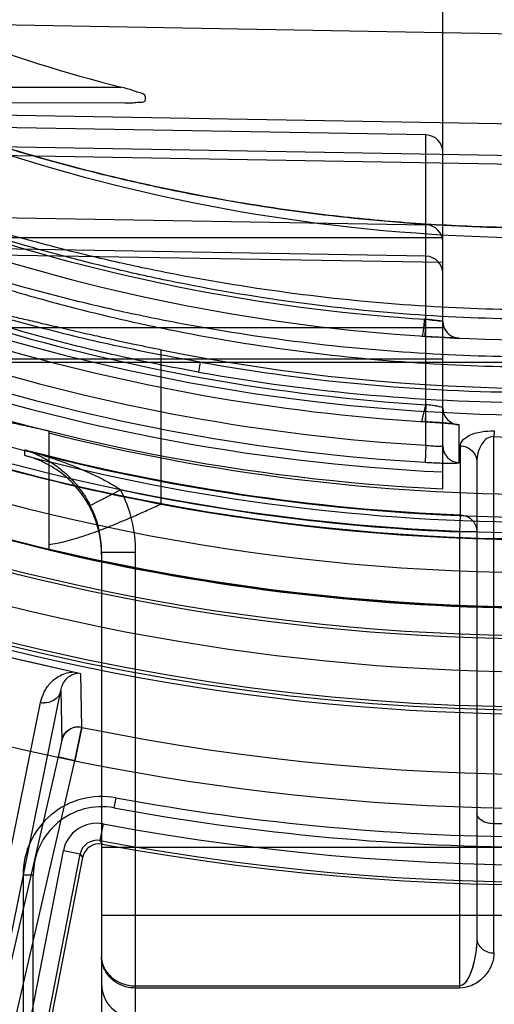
# Model space of a CAD drawing. Header units: millimetres. Extents: x 0 to 297, y 0 to 210.
# Tile 12 of 256: x 142.953 to 143.065, y 90.38 to 90.611. Entities that reach past the tile are written whole.
import ezdxf

# ---------------------------------------------------------------- set-up
doc = ezdxf.new("R2010")
doc.units = ezdxf.units.MM
doc.header["$LTSCALE"] = 16.335
doc.layers.get('0').update_dxf_attribs({"linetype": 'CONTINUOUS'})
for name, color, linetype in [('01_GLOBAL', 7, 'CONTINUOUS'), ('INTFCLR_144815', 7, 'CONTINUOUS'), ('INTFCLR_72935', 7, 'CONTINUOUS')]:
    doc.layers.add(name, color=color, linetype=linetype)

msp = doc.modelspace()

# ---------------------------------------------------------------- linework, layer by layer
at = {"color": 7, "linetype": 'Continuous'}
msp.add_circle((144.2368034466, 92.193132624), 3.04, dxfattribs=at)
at = {"color": 9, "linetype": 'Continuous'}
msp.add_arc((144.2368034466, 92.193132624), 3.001038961, 182.9674534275, 267.0325465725, dxfattribs=at)
at = {"layer": '01_GLOBAL', "color": 7, "linetype": 'Continuous'}
msp.add_circle((144.2368034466, 92.193132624), 3.08, dxfattribs=at)
at = {"layer": 'INTFCLR_144815', "color": 9, "linetype": 'Continuous'}
for p, q in [((142.9865383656, 90.49728771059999), (142.9865383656, 90.53343703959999)), ((142.9679671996, 90.44497736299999), (142.967746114, 90.45747314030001)), ((142.9411786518, 90.3461219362), (142.9630455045, 90.45359802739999)), ((142.9630455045, 90.45359802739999), (142.9632701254, 90.4419603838)), ((142.936264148, 90.3425204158), (142.9582945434, 90.450800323)), ((142.9632701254, 90.4419603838), (142.9624035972, 90.43805727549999)), ((142.9624035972, 90.43805727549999), (142.9411786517, 90.3461219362)), ((142.9663009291, 90.4371575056), (142.9624035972, 90.43805727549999)), ((142.9450759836, 90.3452221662), (142.9663009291, 90.4371575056)), ((142.9759020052, 90.4284732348), (142.9754686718, 90.4261126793)), ((142.9729398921, 90.4223734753), (142.9722054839, 90.4184439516)), ((142.9552257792, 90.3728408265), (142.9636228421, 90.4160399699)), ((142.9592016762, 90.37234444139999), (142.9675469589, 90.4152771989)), ((142.9675469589, 90.4152771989), (142.9636228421, 90.4160399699)), ((142.9675469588, 90.415277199), (142.9681041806, 90.41445802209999)), ((142.954179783, 90.4103756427), (142.954179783, 90.3514196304)), ((142.956579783, 90.4103756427), (142.954179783, 90.4103756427)), ((142.956579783, 90.35026122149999), (142.956579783, 90.4103756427))]:
    msp.add_line(p, q, dxfattribs=at)
at = {"layer": 'INTFCLR_144815', "color": 6, "linetype": 'Continuous'}
for p, q in [((142.9602532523, 90.5144354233), (142.9602532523, 90.4865171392)), ((142.9722054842, 90.4184439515), (142.9727579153, 90.4176256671)), ((142.968104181, 90.4144580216), (142.9600272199, 90.3729056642))]:
    msp.add_line(p, q, dxfattribs=at)
at = {"layer": 'INTFCLR_144815', "color": 7, "linetype": 'Continuous'}
for p, q in [((142.9677460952, 90.4574730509), (142.9466931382, 90.46233350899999)), ((142.9572196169, 90.4599032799), (142.9466931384, 90.46233350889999)), ((142.9677460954, 90.4574730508), (142.9572196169, 90.4599032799)), ((142.9663009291, 90.4371575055), (142.9679775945, 90.44504071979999)), ((142.9679671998, 90.44497736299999), (142.9663009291, 90.4371575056))]:
    msp.add_line(p, q, dxfattribs=at)
at = {"layer": 'INTFCLR_144815', "color": 6, "linetype": 'Continuous'}
for radius in [0.5104906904, 0.4864760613]:
    msp.add_circle((143.076579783, 90.97690896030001), radius, dxfattribs=at)
for centre, radius, start, end in [((143.076579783, 90.97690896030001), 0.7037433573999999, 313.9937911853, 154.5150993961), ((143.076579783, 90.97690896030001), 0.6797433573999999, 312.9543589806, 154.5144414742), ((143.076579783, 90.97690896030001), 0.5288304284, 45.0000000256, 314.9999999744), ((143.076579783, 90.97690896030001), 0.5278840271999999, 44.999999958, 315.000000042), ((143.076579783, 90.97690896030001), 0.5271191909, 44.99999997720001, 315.0000000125), ((143.076579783, 90.97690896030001), 0.5111765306, 47.86578076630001, 312.1342192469), ((143.076579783, 90.97690896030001), 0.5038693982, 45.72777364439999, 314.2722263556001), ((143.076579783, 90.97690896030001), 0.4878728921, 45.6663486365, 314.3336513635), ((143.076579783, 90.97690896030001), 0.4878399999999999, 45.741955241, 314.258044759), ((143.076579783, 90.97690896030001), 0.6797433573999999, 205.4855585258, 293.0456409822), ((143.076579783, 90.97690896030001), 0.7037433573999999, 205.4849006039, 292.0062088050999), ((143.076579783, 90.97690896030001), 0.5688380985, 259.4836750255, 310.0313711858), ((143.076579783, 90.97690896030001), 0.4525204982, 258.5228250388, 281.4771749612), ((143.076579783, 90.97690896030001), 0.488, 251.5461182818, 259.3673701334), ((143.076579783, 90.97690896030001), 0.4773732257, 255.8961331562, 284.1038668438), ((143.076579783, 90.97690896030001), 0.6191619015, 259.4503932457, 303.9200871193), ((143.076579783, 90.97690896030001), 0.62, 259.2774523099, 303.8556636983), ((142.9720283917, 90.4136951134), 0.0039978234, 79.4853630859, 168.9983263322)]:
    msp.add_arc(centre, radius, start, end, dxfattribs=at)
at = {"layer": 'INTFCLR_144815', "color": 9, "linetype": 'Continuous'}
for centre, radius, start, end in [((143.076579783, 90.97690896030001), 0.5509009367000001, 52.2436298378, 307.7563701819), ((143.076579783, 90.97690896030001), 0.518921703, 52.5411294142, 307.4588705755), ((143.076579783, 90.97690896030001), 0.5036973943, 45.7280221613, 314.2719778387), ((143.076579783, 90.97690896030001), 0.4956986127, 45.73034182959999, 314.2696581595), ((143.076579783, 90.97690896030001), 0.6663072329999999, 203.8266800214, 313.0809380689), ((143.076579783, 90.97690896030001), 0.6743078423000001, 203.8278898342, 312.5732768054), ((143.076579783, 90.97690896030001), 0.6983060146, 203.8266800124, 319.1799903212), ((143.076579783, 90.97690896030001), 0.5429069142, 258.4596803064, 309.0091107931), ((143.076579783, 90.97690896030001), 0.5641372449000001, 259.4138369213, 309.1798196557), ((143.076579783, 90.97690896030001), 0.5681348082, 259.4138369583, 309.1798197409), ((143.076579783, 90.97690896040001), 0.4880000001, 259.3673701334, 280.6326298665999), ((143.076579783, 90.97690896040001), 0.5040000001, 256.6554351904, 283.3445647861), ((142.9592333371, 90.4549284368), 0.004233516, 257.1880003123, 268.8572921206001), ((142.972579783, 90.4103756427), 0.0184, 79.5978789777, 180.0000001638), ((143.076579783, 90.9769089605), 0.5576000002, 259.5978789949, 280.4021210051), ((142.972579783, 90.4103756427), 0.016, 79.597879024, 179.9999999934), ((143.076579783, 90.9769089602), 0.5599999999, 259.5978789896, 280.4021210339), ((142.9714704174, 90.4145153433), 0.0079944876, 79.4079936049, 169.0055415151), ((142.97146509, 90.4145233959), 0.0039898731, 79.3056837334, 169.1100136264)]:
    msp.add_arc(centre, radius, start, end, dxfattribs=at)
at = {"layer": 'INTFCLR_144815', "color": 7, "linetype": 'Continuous'}
msp.add_arc((142.967167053, 90.4410580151), 0.0040001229, 78.4614531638, 166.9624283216, dxfattribs=at)
at = {"layer": 'INTFCLR_144815', "color": 6, "linetype": 'Continuous'}
for points, knots in [([(142.9465931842, 90.5420778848), (142.9468423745, 90.54217669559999), (142.9473945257, 90.54204779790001), (142.9482286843, 90.5419477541), (142.9492136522, 90.5417508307), (142.9504163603, 90.54150540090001), (142.9518406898, 90.54119183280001), (142.9534820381, 90.5408204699), (142.9553353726, 90.540391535), (142.9573903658, 90.5399110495), (142.9596308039, 90.53938557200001), (142.9620469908, 90.53881920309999), (142.9646078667, 90.5382236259), (142.9672102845, 90.5376232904), (142.9697181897, 90.537052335), (142.9720719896, 90.53652345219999), (142.9744347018, 90.5359988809), (142.9770174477, 90.535434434), (142.9799699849, 90.5347993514), (142.9831880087, 90.53412260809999), (142.9854185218, 90.5336644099), (142.9865383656, 90.53343703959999)], [0, 0, 0, 0, 0.0196680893, 0.0383567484, 0.0628817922, 0.09286724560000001, 0.1285982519, 0.1698218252, 0.2163585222, 0.2681650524, 0.3246660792, 0.3852003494, 0.4502468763, 0.5175726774, 0.5811550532, 0.6389607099, 0.6945774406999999, 0.7587289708, 0.8329299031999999, 0.9161602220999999, 1, 1, 1, 1]), ([(142.9465931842, 90.5170692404), (142.946850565, 90.5171747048), (142.9474268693, 90.5170468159), (142.9482991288, 90.5169531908), (142.9493377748, 90.5167592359), (142.9506099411, 90.5165173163), (142.9521173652, 90.5162061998), (142.9538502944, 90.51583822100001), (142.9558008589, 90.5154146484), (142.9579593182, 90.5149407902), (142.9594667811, 90.514608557), (142.9602532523, 90.5144354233)], [0, 0, 0, 0, 0.0599062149, 0.11722871, 0.1927518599, 0.2859281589, 0.3966908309, 0.5240475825, 0.6675426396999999, 0.8265591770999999, 1, 1, 1, 1]), ([(142.9602532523, 90.4877810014), (142.9608848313, 90.4878664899), (142.962207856, 90.488093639), (142.9642723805, 90.4885695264), (142.9665073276, 90.48919607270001), (142.9688174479, 90.4899369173), (142.9710627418, 90.4907328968), (142.9731879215, 90.4915381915), (142.9753309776, 90.4923896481), (142.977674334, 90.4933625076), (142.9803570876, 90.49451279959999), (142.9833483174, 90.49583913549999), (142.9854503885, 90.4967918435), (142.9865383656, 90.49728771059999)], [0, 0, 0, 0, 0.068202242, 0.1435380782, 0.2266295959, 0.3165126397, 0.4030980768, 0.4815233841, 0.5596981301, 0.6498566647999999, 0.7530316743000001, 0.8720522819, 1, 1, 1, 1])]:
    msp.add_open_spline(points, degree=3, knots=knots, dxfattribs=at)
at = {"layer": 'INTFCLR_144815', "color": 9, "linetype": 'Continuous'}
for points, knots in [([(142.9582945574, 90.4508003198), (142.9584485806, 90.45155735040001), (142.958817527, 90.45268354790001), (142.9595774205, 90.4540771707), (142.9603174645, 90.4550924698), (142.9612600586, 90.4560572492), (142.9624910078, 90.45695854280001), (142.9640223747, 90.45765943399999), (142.96519488, 90.45788564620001), (142.9657862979, 90.45792553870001)], [0, 0, 0, 0, 0.2090955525, 0.3168705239, 0.4288079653, 0.5480386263, 0.6805599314, 0.8395632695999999, 1, 1, 1, 1]), ([(142.9630455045, 90.45359802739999), (142.9631214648, 90.4540170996), (142.9633651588, 90.45485607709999), (142.9640339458, 90.45605124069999), (142.9651766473, 90.457202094), (142.9663427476, 90.4576248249), (142.9670122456, 90.4576425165)], [0, 0, 0, 0, 0.2102229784, 0.4274675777, 0.6694230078, 1, 1, 1, 1]), ([(142.9630455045, 90.45359802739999), (142.9629374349, 90.45313606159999), (142.9625097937, 90.4522025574), (142.9611896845, 90.4510092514), (142.959888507, 90.4506809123), (142.9591489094, 90.45069576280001)], [0, 0, 0, 0, 0.2733782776, 0.573746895, 1, 1, 1, 1])]:
    msp.add_open_spline(points, degree=3, knots=knots, dxfattribs=at)
at = {"layer": 'INTFCLR_144815', "color": 7, "linetype": 'Continuous'}
msp.add_open_spline([(142.9632701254, 90.4419603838), (142.9634417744, 90.4427056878), (142.9641070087, 90.4439291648), (142.9658700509, 90.44506988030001), (142.9672425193, 90.4451909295), (142.9679775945, 90.44504071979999)], degree=3, knots=[0, 0, 0, 0, 0.3723702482, 0.6347133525, 1, 1, 1, 1], dxfattribs=at)
at = {"layer": 'INTFCLR_72935', "color": 6, "linetype": 'Continuous'}
for p, q in [((143.052579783, 90.57973656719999), (143.052579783, 90.65468572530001)), ((143.052579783, 90.54012500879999), (143.0486495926, 90.5405558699)), ((143.052579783, 90.54012500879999), (143.0486495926, 90.5405558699)), ((143.052579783, 90.5008513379), (143.052579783, 90.51095554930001)), ((142.9547042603, 90.5086181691), (142.9546281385, 90.5086379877))]:
    msp.add_line(p, q, dxfattribs=at)
at = {"layer": 'INTFCLR_72935', "color": 9, "linetype": 'Continuous'}
for p, q in [((143.076579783, 90.6072520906), (142.8771372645, 90.61073337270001)), ((142.8557401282, 90.5949089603), (142.9772181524, 90.5949089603)), ((142.8614581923, 90.59165987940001), (142.9780797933, 90.5912527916)), ((143.076579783, 90.58615845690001), (142.8716195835, 90.5897334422)), ((143.0486495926, 90.58373595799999), (142.8712675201, 90.5868321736)), ((143.0486495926, 90.5110533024), (143.0486495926, 90.58373595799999)), ((142.8697336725, 90.58243081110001), (143.076579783, 90.578822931)), ((143.076579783, 90.5767155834), (142.8661233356, 90.5802810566)), ((143.052579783, 90.51095554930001), (143.052579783, 90.57973656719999)), ((142.8658910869, 90.5658472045), (143.0486495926, 90.5626594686)), ((143.0486495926, 90.5553239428), (142.8640505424, 90.55854378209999)), ((143.052579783, 90.5596673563), (142.9457825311, 90.5596673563)), ((143.052579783, 90.5538245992), (142.8605212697, 90.5570783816)), ((142.9466278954, 90.538608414), (143.052579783, 90.538608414)), ((142.9196939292, 90.53053056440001), (143.084579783, 90.53053056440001)), ((142.9376745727, 90.5312728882), (143.052579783, 90.5312728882)), ((142.9956764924, 90.53053056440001), (142.9952941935, 90.52818894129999)), ((143.056408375, 90.5069621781), (143.0564050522, 90.51583969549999)), ((143.0646781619, 90.5144073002), (143.064579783, 90.5130681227)), ((143.0645797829, 90.39212372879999), (143.064579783, 90.51306812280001)), ((142.9546281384, 90.5086379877), (142.9546281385, 90.5099843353)), ((143.0486497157, 90.5110533), (143.048480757, 90.5070629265)), ((143.0567437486, 90.49472917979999), (143.0567437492, 90.5109209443)), ((143.060579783, 90.50706906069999), (143.0605797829, 90.3956165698)), ((142.9699278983, 90.49697096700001), (142.9770439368, 90.5006217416)), ((143.056579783, 90.4907434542), (143.0567437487, 90.49472917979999)), ((143.056579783, 90.38390692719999), (143.056579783, 90.4907434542)), ((143.060579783, 90.4907434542), (143.056579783, 90.4907434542)), ((142.972579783, 90.4859821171), (142.972579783, 90.3769089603)), ((142.972579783, 90.4859821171), (142.9805797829, 90.4859821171)), ((142.980579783, 90.37157562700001), (142.980579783, 90.4859821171)), ((143.076579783, 90.42239232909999), (143.064579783, 90.42239232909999)), ((142.972579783, 90.4169089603), (143.076579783, 90.4169089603)), ((143.076579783, 90.4009089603), (142.972579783, 90.4009089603)), ((142.980579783, 90.3844252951), (143.056579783, 90.3844252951)), ((143.056579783, 90.38390692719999), (142.980579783, 90.38390692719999))]:
    msp.add_line(p, q, dxfattribs=at)
at = {"layer": 'INTFCLR_72935', "color": 7, "linetype": 'Continuous'}
for p, q in [((143.052579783, 90.54012500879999), (143.0482643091, 90.5406042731)), ((143.0484645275, 90.5365639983), (143.0486495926, 90.5405558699)), ((143.0564344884, 90.5361274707), (143.0484645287, 90.5365639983)), ((143.0564344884, 90.5361274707), (143.0484645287, 90.5365639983)), ((143.0476978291, 90.5166099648), (143.0486495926, 90.5205508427)), ((143.0486495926, 90.5205508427), (143.0484758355, 90.5165611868))]:
    msp.add_line(p, q, dxfattribs=at)
at = {"layer": 'INTFCLR_72935', "color": 6, "linetype": 'Continuous'}
for centre, radius, start, end in [((143.076579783, 90.97690896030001), 0.4827613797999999, 90, 270.0000000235), ((143.076579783, 90.97690896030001), 0.4587930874, 90, 270.0000000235), ((143.0751640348, 90.9766384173), 0.3940948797, 249.7470830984, 255.6092353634), ((143.0762691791, 90.9769125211), 0.4706702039, 252.7321003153, 266.6152856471), ((143.0765779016, 90.8660575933), 0.3531933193, 268.0532648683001, 270.0003052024), ((142.94857467, 90.4854611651), 0.024005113, 359.9994414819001, 42.38935301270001), ((143.0765797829, 90.9769089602), 0.4878902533, 256.9368400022, 270.0000000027)]:
    msp.add_arc(centre, radius, start, end, dxfattribs=at)
at = {"layer": 'INTFCLR_72935', "color": 9, "linetype": 'Continuous'}
for centre, radius, start, end in [((143.076579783, 90.97690896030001), 0.417241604, 236.8175561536, 270), ((143.076579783, 90.97690896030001), 0.441241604, 240.8211786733, 269.9999999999), ((143.0485797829, 90.57973656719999), 0.004, 5.83e-08, 88.99999977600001), ((143.0485813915, 90.5586614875), 0.0039984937, 0.0215821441, 89.0226934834), ((143.0765105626, 90.97691213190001), 0.4372448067, 252.6035705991, 266.3466731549), ((143.0485813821, 90.55132595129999), 0.0039984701, 0.0217298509, 89.0225605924), ((143.056579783, 90.54012500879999), 0.004, 179.9999999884, 267.3783017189), ((143.0768154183, 90.97691213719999), 0.4572296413, 253.4572210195, 266.468283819), ((143.0768847, 90.9769091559), 0.4612237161, 253.4574954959, 266.4686572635), ((143.075059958, 90.9767734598), 0.4725159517, 250.8036859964, 267.2730962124), ((143.0761935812, 90.97688075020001), 0.4666412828, 252.7319313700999, 266.6160883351), ((143.0754780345, 90.9767726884), 0.4533214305, 259.8609639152, 270.1392513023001), ((143.0755155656, 90.9767857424), 0.4557132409, 259.8611195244, 270.1338017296), ((143.0751182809, 90.9767754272), 0.4764574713, 250.8037403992, 267.2886501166), ((143.0565781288, 90.5198343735), 0.0039983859, 180.0202769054, 267.5191078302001), ((143.076579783, 90.97690896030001), 0.4825876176, 255.3624428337, 267.6442799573), ((143.0565781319, 90.5109570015), 0.003998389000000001, 180.0205541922, 267.5667245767), ((143.076579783, 90.97690896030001), 0.4838903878, 255.4082727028, 270), ((142.9485081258, 90.485982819), 0.0320716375, 359.9987461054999, 27.1579053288), ((143.0765797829, 90.9769089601), 0.4865767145, 258.1960507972, 267.6442799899), ((142.9484892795, 90.4859828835), 0.0240905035, 359.9981772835, 27.1368147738), ((142.980579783, 90.38490896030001), 0.008, 180.0000000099, 270.0000000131)]:
    msp.add_arc(centre, radius, start, end, dxfattribs=at)
at = {"layer": 'INTFCLR_72935', "color": 7, "linetype": 'Continuous'}
for centre, radius, start, end in [((143.0628306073, 90.6517705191), 0.1121151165, 262.7334100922, 264.754049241), ((143.0773079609, 90.9908771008), 0.4552285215, 266.2692170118, 267.3671636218)]:
    msp.add_arc(centre, radius, start, end, dxfattribs=at)
at = {"layer": 'INTFCLR_72935', "color": 9, "linetype": 'Continuous'}
for points, knots in [([(142.8771372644, 90.61073337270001), (142.8782865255, 90.6101307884), (142.8800244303, 90.60922981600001), (142.8824409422, 90.607998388), (142.8852341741, 90.60659270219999), (142.888292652, 90.60508710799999), (142.8915758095, 90.6035092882), (142.8951913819, 90.6018021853), (142.8989445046, 90.60007976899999), (142.9028136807, 90.5983560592), (142.9068396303, 90.59659947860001), (142.9140904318, 90.5935368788), (142.9247290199, 90.5893409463), (142.9356278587, 90.5854463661), (142.9445499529, 90.5825043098), (142.9536196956, 90.5796798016), (142.9650880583, 90.5764205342), (142.9789967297, 90.5729645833), (142.9976559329, 90.5689832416), (143.0211368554, 90.5651807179), (143.049043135, 90.5625259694), (143.0675515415, 90.5619515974), (143.0765797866, 90.5619521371)], [0, 0, 0, 0, 0.0187784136, 0.0283277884, 0.0392482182, 0.0640293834, 0.0776580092, 0.09196060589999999, 0.1218891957, 0.1374137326, 0.153256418, 0.1854526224, 0.251312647, 0.3187201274, 0.3529062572, 0.3872583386, 0.456181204, 0.5254040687, 0.5946131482, 0.7322372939, 0.8693511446, 1, 1, 1, 1]), ([(143.0765797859, 90.5405494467), (143.0672628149, 90.5405556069), (143.0481827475, 90.54117782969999), (143.019467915, 90.5439968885), (142.9953690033, 90.5479903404), (142.9762533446, 90.5521341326), (142.964363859, 90.5551212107), (142.9549086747, 90.5577426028), (142.9455459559, 90.56050121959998), (142.9340226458, 90.5641963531), (142.9204763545, 90.5690053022), (142.9094562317, 90.573287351), (142.900903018, 90.5768147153), (142.8947735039, 90.579432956), (142.8898445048, 90.5816033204), (142.8865066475, 90.583099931), (142.8846742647, 90.58392748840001), (142.8821438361, 90.58507482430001), (142.8793540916, 90.5863504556), (142.8766732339, 90.5875708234), (142.8753201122, 90.5881803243), (142.8741536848, 90.5887007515), (142.8729542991, 90.5892210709), (142.8716818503, 90.58975504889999), (142.8710929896, 90.5899344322), (142.8705579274, 90.59010670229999), (142.8705341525, 90.5900145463)], [0, 0, 0, 0, 0.1307897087, 0.2677697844, 0.4047495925, 0.4734241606, 0.54230541, 0.576803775, 0.6111558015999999, 0.6793183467, 0.7466483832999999, 0.8129134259, 0.8452601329, 0.8765233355, 0.9064770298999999, 0.9208618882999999, 0.9278736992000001, 0.9347014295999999, 0.9598634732, 0.9709448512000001, 0.9760316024, 0.9807221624, 0.9887877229, 0.9948915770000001, 0.9986639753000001, 1, 1, 1, 1]), ([(143.0765797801, 90.54273935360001), (143.0673004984, 90.54274505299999), (143.0483163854, 90.543334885), (143.0197509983, 90.5460087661), (142.9957823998, 90.5497974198), (142.9767673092, 90.55373160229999), (142.9649415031, 90.5565681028), (142.9555366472, 90.5590580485), (142.9462270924, 90.5616777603), (142.9347692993, 90.565187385), (142.9212971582, 90.56975706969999), (142.910334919, 90.573827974), (142.9018265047, 90.577182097), (142.8957301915, 90.5796715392), (142.8908274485, 90.58173549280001), (142.8875073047, 90.5831588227), (142.885684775, 90.58394581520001), (142.883168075, 90.5850368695), (142.8803931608, 90.5862500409), (142.8777266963, 90.5874106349), (142.8763807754, 90.58799016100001), (142.8752205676, 90.58848532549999), (142.8740262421, 90.5889789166), (142.8727626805, 90.5894903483), (142.8721723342, 90.58965376), (142.871644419, 90.5898249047), (142.8716195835, 90.5897334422)], [0, 0, 0, 0, 0.1313495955, 0.2686565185, 0.4058580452, 0.4745887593, 0.5434829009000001, 0.5779698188, 0.6122979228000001, 0.6803743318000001, 0.7475662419, 0.8136422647, 0.8458776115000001, 0.8770217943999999, 0.906851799, 0.9211743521, 0.9281552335, 0.9349525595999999, 0.9600013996, 0.9710336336, 0.9760984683, 0.9807694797, 0.9888041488, 0.994889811, 0.9986584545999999, 1, 1, 1, 1]), ([(143.0765797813, 90.5619521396), (143.0704588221, 90.561956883), (143.0579366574, 90.5622138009), (143.0390656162, 90.5634284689), (143.0200097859, 90.56550147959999), (143.0010759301, 90.568408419), (142.982267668, 90.5721586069), (142.9682785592, 90.57559088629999), (142.9590164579, 90.578158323), (142.9528800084, 90.57992943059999), (142.9452870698, 90.58225232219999), (142.9362953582, 90.58522346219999), (142.9303679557, 90.587322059), (142.9274352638, 90.5884143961)], [0, 0, 0, 0, 0.1206088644, 0.2467093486, 0.3724880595, 0.4981837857, 0.6240325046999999, 0.7502704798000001, 0.7818918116, 0.8134145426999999, 0.8761180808, 0.9383352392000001, 1, 1, 1, 1]), ([(142.8686566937, 90.5827074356), (142.8686275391, 90.58259350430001), (142.869093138, 90.5822978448), (142.8696795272, 90.5818002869), (142.8709075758, 90.5810500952), (142.8724295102, 90.580117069), (142.8743177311, 90.57902857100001), (142.8773014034, 90.57735696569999), (142.8805742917, 90.5756071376), (142.8840771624, 90.5738007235), (142.8879068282, 90.57187517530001), (142.8929182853, 90.569448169), (142.8991423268, 90.5665775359), (142.9077789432, 90.5627858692), (142.9189125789, 90.5582564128), (142.9303165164, 90.5540818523), (142.939634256, 90.55094646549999), (142.949079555, 90.5479514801), (142.9586191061, 90.54519910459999), (142.9682380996, 90.5426916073), (142.9778946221, 90.5403510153), (142.9948152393, 90.53670614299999), (143.0191521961, 90.5327398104), (143.0480645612, 90.52998360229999), (143.0672355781, 90.5293955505), (143.076579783, 90.52940178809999)], [0, 0, 0, 0, 0.0016246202, 0.0057382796, 0.0122045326, 0.020624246, 0.0307531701, 0.0421855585, 0.06792149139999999, 0.08199191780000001, 0.09663587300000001, 0.1271351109, 0.1589097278, 0.191316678, 0.2574313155, 0.3249182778, 0.3590433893, 0.3932372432, 0.4617974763, 0.496170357, 0.5305546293, 0.5990535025, 0.7352415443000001, 0.8709143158, 1, 1, 1, 1]), ([(142.8697336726, 90.58243081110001), (142.8697040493, 90.5823208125), (142.8701721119, 90.5820393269), (142.8707492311, 90.5815660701), (142.8719730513, 90.5808520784), (142.8734851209, 90.5799640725), (142.8753633, 90.5789281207), (142.8783310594, 90.5773369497), (142.8815860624, 90.57567198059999), (142.885069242, 90.5739535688), (142.8888787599, 90.5721213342), (142.8938638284, 90.569812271), (142.9000542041, 90.56708197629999), (142.9086465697, 90.5634752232), (142.9197229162, 90.5591680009), (142.9310625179, 90.55520152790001), (142.9403279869, 90.5522229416), (142.9497244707, 90.5493769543), (142.9592126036, 90.54676287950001), (142.9687781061, 90.5443822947), (142.9783843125, 90.5421597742), (142.9952206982, 90.5386990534), (143.0194290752, 90.5349370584), (143.0481947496, 90.53232429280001), (143.0672721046, 90.53176806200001), (143.0765797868, 90.5317747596)], [0, 0, 0, 0, 0.0015875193, 0.0056520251, 0.0120574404, 0.0204079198, 0.0304610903, 0.0418143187, 0.0673891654, 0.08137944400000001, 0.0959450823, 0.1262962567, 0.1579362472, 0.190224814, 0.2561523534, 0.3235168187, 0.357604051, 0.3917751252, 0.4603324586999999, 0.4947236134, 0.5291383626, 0.5977313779, 0.7342178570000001, 0.8702910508, 1, 1, 1, 1]), ([(142.9952941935, 90.52818894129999), (142.9888999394, 90.52933242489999), (142.9761875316, 90.5318973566), (142.9573530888, 90.5365964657), (142.9388292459, 90.5421527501), (142.9236750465, 90.5475245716), (142.9132479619, 90.5517004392), (142.9073531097, 90.5542104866), (142.9015526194, 90.5567843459), (142.8944956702, 90.5601165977), (142.8876569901, 90.5636467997), (142.8824189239, 90.56657098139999), (142.8787031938, 90.5687691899), (142.8752245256, 90.57096906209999), (142.8720591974, 90.57314085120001), (142.8693175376, 90.57522780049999), (142.867126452, 90.5771794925), (142.8656523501, 90.5788467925), (142.8650614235, 90.5800450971), (142.8650614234, 90.5805416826)], [0, 0, 0, 0, 0.1368680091, 0.2731479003, 0.4088782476, 0.5442043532, 0.6117611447, 0.6455181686, 0.6791986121, 0.7454685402, 0.8099256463, 0.8413136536, 0.871861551, 0.9008796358, 0.9280292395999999, 0.952698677, 0.9735151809, 0.9895366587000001, 1, 1, 1, 1]), ([(142.9956764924, 90.53053056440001), (142.9893200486, 90.5316269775), (142.976676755, 90.534040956), (142.9579428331, 90.5385051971), (142.9395174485, 90.543780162), (142.9244389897, 90.54888526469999), (142.9140599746, 90.5528540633), (142.9081969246, 90.5552457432), (142.9024255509, 90.55768523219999), (142.8954101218, 90.5608574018), (142.8886035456, 90.5642105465), (142.8833925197, 90.56699525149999), (142.8796950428, 90.5690830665), (142.8762360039, 90.57117678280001), (142.8730868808, 90.5732407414), (142.8703621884, 90.57522505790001), (142.8681805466, 90.5770796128), (142.8667229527, 90.5786590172), (142.8661185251, 90.57980650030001), (142.8661233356, 90.5802810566)], [0, 0, 0, 0, 0.137561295, 0.2744141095, 0.4105726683, 0.5461541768, 0.6137615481, 0.64752046, 0.6811904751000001, 0.7473830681, 0.8116887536, 0.8429640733, 0.87337893, 0.9022313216, 0.9291876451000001, 0.9536238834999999, 0.9741733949, 0.9898789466, 1, 1, 1, 1]), ([(143.0567437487, 90.51092094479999), (143.056743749, 90.51131855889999), (143.057139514, 90.5122664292), (143.0584270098, 90.5132212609), (143.0600096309, 90.51387062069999), (143.0621159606, 90.5143523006), (143.0636713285, 90.5144415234), (143.0646781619, 90.5144073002)], [0, 0, 0, 0, 0.1279263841, 0.306790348, 0.5029705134, 0.6758793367, 1, 1, 1, 1]), ([(143.064579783, 90.5130681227), (143.0644017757, 90.51308000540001), (143.0637001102, 90.51305415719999), (143.0625711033, 90.51248232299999), (143.0610157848, 90.5105405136), (143.0605797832, 90.5085082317), (143.0605797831, 90.50706906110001)], [0, 0, 0, 0, 0.0676805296, 0.2640219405, 0.4540250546, 1, 1, 1, 1]), ([(142.9546281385, 90.5099843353), (142.9566908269, 90.5094126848), (142.9597514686, 90.50847988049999), (142.9632652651, 90.50724397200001), (142.9652392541, 90.50649966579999), (142.9671744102, 90.5057335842), (142.9695210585, 90.5047299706), (142.9717931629, 90.5036526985), (142.9735283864, 90.5027461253), (142.9751452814, 90.5018428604), (142.9763076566, 90.501125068), (142.9770439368, 90.5006217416)], [0, 0, 0, 0, 0.2633366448, 0.3933979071, 0.4582102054, 0.5228747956, 0.6494449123, 0.7721415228, 0.8321291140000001, 0.8902728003, 1, 1, 1, 1]), ([(142.9546281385, 90.5099843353), (142.9550873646, 90.5098568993), (142.9560477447, 90.5094778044), (142.9574880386, 90.5088764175), (142.9589959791, 90.5081167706), (142.960531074, 90.50722120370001), (142.962047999, 90.5061907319), (142.9635893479, 90.5049781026), (142.965111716, 90.50358880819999), (142.966557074, 90.50203093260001), (142.9677840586, 90.5004779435), (142.9689097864, 90.4988234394), (142.9695794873, 90.4976506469), (142.9699278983, 90.4969709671)], [0, 0, 0, 0, 0.06942838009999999, 0.1499988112, 0.2274613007, 0.3151626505, 0.4087551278, 0.4943647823, 0.6006751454, 0.7086598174, 0.8035826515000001, 0.8887326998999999, 1, 1, 1, 1]), ([(143.0486497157, 90.5110533), (143.0489058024, 90.5110229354), (143.0496372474, 90.5109447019), (143.0507652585, 90.51085963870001), (143.051860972, 90.5108243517), (143.0523564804, 90.51087397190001), (143.0525797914, 90.5109111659), (143.052579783, 90.51095556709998)], [0, 0, 0, 0, 0.1955344, 0.5548461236, 0.8788045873, 0.9663333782, 1, 1, 1, 1]), ([(143.0567437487, 90.51092094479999), (143.0572303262, 90.51090170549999), (143.0582379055, 90.51068160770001), (143.0595337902, 90.5098177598), (143.0603882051, 90.508532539), (143.0605797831, 90.5075398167), (143.0605797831, 90.50706906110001)], [0, 0, 0, 0, 0.2447371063, 0.50592113, 0.7634057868, 1, 1, 1, 1]), ([(143.048480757, 90.5070629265), (143.0489978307, 90.5070323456), (143.0500131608, 90.5069779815), (143.0514810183, 90.5069157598), (143.0529339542, 90.506865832), (143.0542178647, 90.5068597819), (143.0553991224, 90.50682168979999), (143.0559221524, 90.5069282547), (143.0564084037, 90.5068805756), (143.056408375, 90.50696217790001)], [0, 0, 0, 0, 0.1956729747, 0.3838460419, 0.5560432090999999, 0.7412667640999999, 0.881626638, 0.9691736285, 1, 1, 1, 1]), ([(143.0567437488, 90.49472917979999), (143.0572471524, 90.4947085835), (143.0583358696, 90.49445217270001), (143.0599991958, 90.4932275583), (143.060579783, 90.4916651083), (143.060579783, 90.4907434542)], [0, 0, 0, 0, 0.2507253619, 0.5413444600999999, 1, 1, 1, 1]), ([(143.064579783, 90.42239232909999), (143.0641247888, 90.42239232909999), (143.0630627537, 90.4225133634), (143.0614598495, 90.42308097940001), (143.060579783, 90.424243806), (143.060579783, 90.4248762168)], [0, 0, 0, 0, 0.2690457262, 0.6260448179, 1, 1, 1, 1]), ([(143.060579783, 90.3956165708), (143.060579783, 90.3947053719), (143.0613341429, 90.3932336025), (143.063055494, 90.3922959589), (143.0640822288, 90.39212372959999), (143.064579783, 90.39212372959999)], [0, 0, 0, 0, 0.4721618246, 0.7421791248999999, 1, 1, 1, 1]), ([(143.064579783, 90.39212372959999), (143.0645797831, 90.3916713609), (143.0644557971, 90.3903376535), (143.0638090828, 90.3886297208), (143.0627842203, 90.3871290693), (143.0617896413, 90.386064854), (143.0605217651, 90.38507977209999), (143.0588017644, 90.38418916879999), (143.0573844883, 90.3839069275), (143.0565797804, 90.38390692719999)], [0, 0, 0, 0, 0.1079644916, 0.3178904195, 0.4265167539, 0.5404929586, 0.6640886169, 0.8079445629, 1, 1, 1, 1]), ([(142.972579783, 90.391248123), (142.972579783, 90.39060691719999), (142.9728024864, 90.3893050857), (142.9737533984, 90.38752886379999), (142.9752551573, 90.38603906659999), (142.9775305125, 90.3847767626), (142.9794385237, 90.38442537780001), (142.980579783, 90.3844252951)], [0, 0, 0, 0, 0.1657684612, 0.3341686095, 0.5131634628, 0.7049546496, 1, 1, 1, 1]), ([(142.9805797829, 90.38390692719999), (142.9798177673, 90.3839069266), (142.9782991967, 90.3841066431), (142.9762099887, 90.3849796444), (142.9744764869, 90.38635193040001), (142.9730162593, 90.3884021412), (142.972579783, 90.3901918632), (142.972579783, 90.391248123)], [0, 0, 0, 0, 0.1905367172, 0.3777843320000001, 0.5597405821, 0.7358895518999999, 1, 1, 1, 1])]:
    msp.add_open_spline(points, degree=3, knots=knots, dxfattribs=at)
at = {"layer": 'INTFCLR_72935', "color": 6, "linetype": 'Continuous'}
for points, knots in [([(142.9780797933, 90.5912527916), (142.9787069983, 90.59125060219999), (142.9798173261, 90.59123576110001), (142.9812608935, 90.5914652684), (142.9830007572, 90.5912881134), (142.9829378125, 90.59341204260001), (142.981257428, 90.5936031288), (142.9795292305, 90.5943437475), (142.9781226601, 90.5946768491), (142.9772181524, 90.5949089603)], [0, 0, 0, 0, 0.1590124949, 0.2736545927, 0.393984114, 0.5089442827, 0.6405543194, 0.7632555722, 1, 1, 1, 1]), ([(143.052579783, 90.5198329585), (143.0526634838, 90.51992920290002), (143.0517123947, 90.520089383), (143.0512246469, 90.52021077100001), (143.0499127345, 90.5203911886), (143.0491353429, 90.52049030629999), (143.0486495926, 90.5205508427)], [0, 0, 0, 0, 0.09536088, 0.3894253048, 0.6340246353, 1, 1, 1, 1]), ([(142.9663043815, 90.5016445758), (142.9659363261, 90.50204778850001), (142.9651074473, 90.502894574), (142.963665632, 90.50416070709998), (142.9618949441, 90.5054613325), (142.9597825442, 90.5067137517), (142.9577895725, 90.5076211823), (142.9560616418, 90.5082364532), (142.9551608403, 90.5084999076), (142.9547042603, 90.5086181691)], [0, 0, 0, 0, 0.1193772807, 0.2588650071, 0.4191384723, 0.5990902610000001, 0.7949255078, 0.8968669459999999, 1, 1, 1, 1])]:
    msp.add_open_spline(points, degree=3, knots=knots, dxfattribs=at)
at = {"layer": 'INTFCLR_72935', "color": 7, "linetype": 'Continuous'}
for points, knots in [([(143.0482643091, 90.5406042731), (143.0482481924, 90.5403614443), (143.0481945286, 90.5396275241), (143.0480810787, 90.5384659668), (143.0479373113, 90.537335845), (143.0478010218, 90.5368146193), (143.0477297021, 90.53661033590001), (143.0476869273, 90.5366129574)], [0, 0, 0, 0, 0.1800147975, 0.5420308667, 0.8817354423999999, 0.9683002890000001, 1, 1, 1, 1]), ([(143.052579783, 90.54012500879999), (143.0525801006, 90.539382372), (143.0529792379, 90.5380814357), (143.0544038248, 90.5365988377), (143.0556918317, 90.53616141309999), (143.0564344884, 90.5361274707)], [0, 0, 0, 0, 0.3680915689, 0.6315143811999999, 1, 1, 1, 1]), ([(143.0476978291, 90.5166099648), (143.0482165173, 90.51657898), (143.0492462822, 90.5165132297), (143.0507536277, 90.51641503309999), (143.0520726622, 90.5163222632), (143.0531711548, 90.5162381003), (143.0541279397, 90.51616134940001), (143.0549731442, 90.5160744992), (143.05574698, 90.5160105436), (143.0561003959, 90.5159108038), (143.0564050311, 90.5158948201), (143.0564050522, 90.51583969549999)], [0, 0, 0, 0, 0.1780984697, 0.3536547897, 0.5178134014, 0.6310911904, 0.7318289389, 0.8450385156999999, 0.9288399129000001, 0.9811059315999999, 1, 1, 1, 1]), ([(143.0564050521, 90.5158396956), (143.0557709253, 90.5159719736), (143.0545682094, 90.5161361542), (143.0526697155, 90.51627626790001), (143.0506655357, 90.5164232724), (143.0492270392, 90.51651481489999), (143.048475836, 90.5165611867)], [0, 0, 0, 0, 0.2431331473, 0.4572227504, 0.7165702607, 1, 1, 1, 1]), ([(143.060579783, 90.3956165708), (143.0605797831, 90.3950559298), (143.0605368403, 90.3939434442), (143.0603589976, 90.39229728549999), (143.0600774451, 90.3906899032), (143.0596997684, 90.3891420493), (143.059208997, 90.3876400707), (143.0584775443, 90.3859587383), (143.0574853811, 90.3844252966), (143.0565797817, 90.3844252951)], [0, 0, 0, 0, 0.1361618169, 0.2700755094, 0.4019582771, 0.5318070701, 0.6581683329, 0.7800588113, 1, 1, 1, 1]), ([(143.0605797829, 90.3956165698), (143.0605797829, 90.3948208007), (143.0605025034, 90.39339762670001), (143.0602337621, 90.3914978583), (143.0598568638, 90.3897102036), (143.0595161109, 90.38855710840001), (143.0592777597, 90.3878937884)], [0, 0, 0, 0, 0.3035101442, 0.542449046, 0.7311692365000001, 1, 1, 1, 1]), ([(143.0592777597, 90.3878937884), (143.0591031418, 90.3874106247), (143.0586991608, 90.3864548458), (143.0579725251, 90.3851651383), (143.0570731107, 90.38441713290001), (143.0565797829, 90.3844252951)], [0, 0, 0, 0, 0.3381760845, 0.6752221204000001, 1, 1, 1, 1])]:
    msp.add_open_spline(points, degree=3, knots=knots, dxfattribs=at)

doc.saveas('drawing.dxf')
